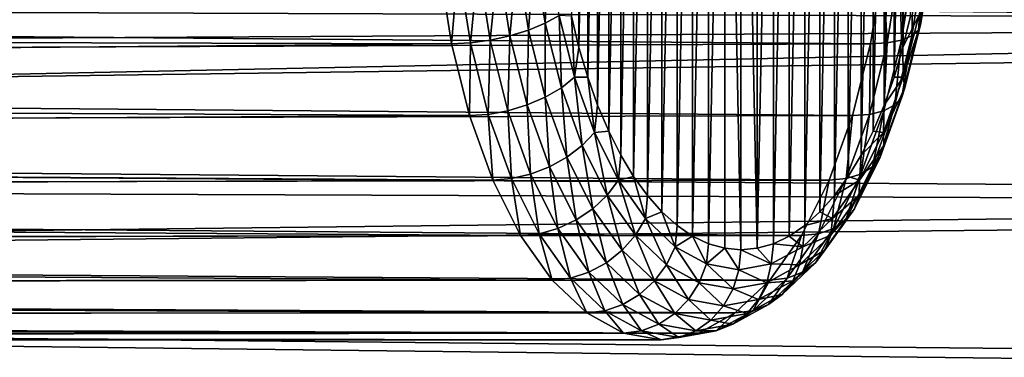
# Model space of a CAD drawing. Header units: metres. Extents: x -27 to 247, y -27 to 27.
# Tile 21 of 34: x 80.25 to 91.19, y -5.69 to -1.94. Entities that reach past the tile are written whole.
import ezdxf

# ---------------------------------------------------------------- set-up
doc = ezdxf.new("R2010")
doc.units = ezdxf.units.M
doc.layers.add('solid_10271102_01', color=7, linetype='CONTINUOUS')

msp = doc.modelspace()

# ---------------------------------------------------------------- linework, layer by layer
at = {"layer": 'solid_10271102_01'}
for points in [[(88.08136, 4.483047, 199.081985), (88.261665, -4.5, 198.735626), (88.261665, 4.5, 198.735626)], [(88.441971, -4.483047, 198.389267), (88.441933, 4.483054, 198.389328), (88.261665, 4.5, 198.735626)], [(88.261665, -4.5, 198.735626), (88.441971, -4.483047, 198.389267), (88.261665, 4.5, 198.735626)], [(87.90181, 4.431975, 199.42691), (87.724617, 4.347074, 199.767288), (87.724678, -4.347107, 199.767166)], [(87.90181, 4.431975, 199.42691), (87.724678, -4.347107, 199.767166), (87.901863, -4.431996, 199.426804)], [(88.08136, 4.483047, 199.081985), (87.90181, 4.431975, 199.42691), (87.901863, -4.431996, 199.426804)], [(88.08136, 4.483047, 199.081985), (87.901863, -4.431996, 199.426804), (88.081398, -4.483054, 199.081924)], [(88.08136, 4.483047, 199.081985), (88.081398, -4.483054, 199.081924), (88.261665, -4.5, 198.735626)], [(88.441971, -4.483047, 198.389267), (88.621468, 4.431996, 198.044449), (88.441933, 4.483054, 198.389328)], [(88.441971, -4.483047, 198.389267), (88.621521, -4.431975, 198.044342), (88.621468, 4.431996, 198.044449)], [(88.621521, -4.431975, 198.044342), (88.798653, 4.347107, 197.704086), (88.621468, 4.431996, 198.044449)], [(87.724617, 4.347074, 199.767288), (87.551514, 4.229022, 200.099823), (87.551567, -4.229065, 200.099716)], [(87.724617, 4.347074, 199.767288), (87.551567, -4.229065, 200.099716), (87.724678, -4.347107, 199.767166)], [(88.621521, -4.431975, 198.044342), (88.798714, -4.347074, 197.703979), (88.798653, 4.347107, 197.704086)], [(88.798714, -4.347074, 197.703979), (88.971764, 4.229065, 197.371536), (88.798653, 4.347107, 197.704086)], [(87.551514, 4.229022, 200.099823), (87.383949, 4.078821, 200.421692), (87.384003, -4.078873, 200.4216)], [(87.551514, 4.229022, 200.099823), (87.384003, -4.078873, 200.4216), (87.551567, -4.229065, 200.099716)], [(88.798714, -4.347074, 197.703979), (88.971825, -4.229022, 197.371429), (88.971764, 4.229065, 197.371536)], [(88.971825, -4.229022, 197.371429), (89.139328, 4.078873, 197.049652), (88.971764, 4.229065, 197.371536)], [(87.383949, 4.078821, 200.421692), (87.223083, 3.897555, 200.730713), (87.223145, -3.897623, 200.730621)], [(87.383949, 4.078821, 200.421692), (87.223145, -3.897623, 200.730621), (87.384003, -4.078873, 200.4216)], [(88.971825, -4.229022, 197.371429), (89.139381, -4.078821, 197.049561), (89.139328, 4.078873, 197.049652)], [(89.139381, -4.078821, 197.049561), (89.300194, 3.897623, 196.740646), (89.139328, 4.078873, 197.049652)], [(87.223083, 3.897555, 200.730713), (87.070145, 3.68661, 201.024521), (87.070198, -3.686692, 201.024414)], [(87.223083, 3.897555, 200.730713), (87.070198, -3.686692, 201.024414), (87.223145, -3.897623, 200.730621)], [(89.139381, -4.078821, 197.049561), (89.300247, -3.897555, 196.74054), (89.300194, 3.897623, 196.740646)], [(89.300247, -3.897555, 196.74054), (89.453133, 3.686692, 196.446838), (89.300194, 3.897623, 196.740646)], [(87.070145, 3.68661, 201.024521), (86.926285, 3.447636, 201.300858), (86.926338, -3.447728, 201.300766)], [(87.070145, 3.68661, 201.024521), (86.926338, -3.447728, 201.300766), (87.070198, -3.686692, 201.024414)], [(89.300247, -3.897555, 196.74054), (89.453186, -3.68661, 196.446732), (89.453133, 3.686692, 196.446838)], [(89.453186, -3.68661, 196.446732), (89.596992, 3.447728, 196.170486), (89.453133, 3.686692, 196.446838)], [(86.926285, 3.447636, 201.300858), (86.79261, 3.182441, 201.557663), (86.792656, -3.18254, 201.557571)], [(86.926285, 3.447636, 201.300858), (86.792656, -3.18254, 201.557571), (86.926338, -3.447728, 201.300766)], [(89.453186, -3.68661, 196.446732), (89.597046, -3.447636, 196.170395), (89.596992, 3.447728, 196.170486)], [(89.597046, -3.447636, 196.170395), (89.730675, 3.18254, 195.913681), (89.596992, 3.447728, 196.170486)], [(86.79261, 3.182441, 201.557663), (86.67009, 2.892972, 201.793015), (86.670135, -2.89308, 201.792938)], [(86.79261, 3.182441, 201.557663), (86.670135, -2.89308, 201.792938), (86.792656, -3.18254, 201.557571)], [(89.597046, -3.447636, 196.170395), (89.730721, -3.182441, 195.913589), (89.730675, 3.18254, 195.913681)], [(89.730721, -3.182441, 195.913589), (89.853195, 2.89308, 195.678329), (89.730675, 3.18254, 195.913681)], [(86.67009, 2.892972, 201.793015), (86.559677, 2.581393, 202.005127), (86.559708, -2.581508, 202.005051)], [(86.67009, 2.892972, 201.793015), (86.559708, -2.581508, 202.005051), (86.670135, -2.89308, 201.792938)], [(89.730721, -3.182441, 195.913589), (89.853241, -2.892972, 195.678238), (89.853195, 2.89308, 195.678329)], [(89.853241, -2.892972, 195.678238), (89.963623, 2.581508, 195.466202), (89.853195, 2.89308, 195.678329)], [(86.559677, 2.581393, 202.005127), (86.46225, 2.250256, 202.192261), (86.462288, -2.250378, 202.1922)], [(86.559677, 2.581393, 202.005127), (86.462288, -2.250378, 202.1922), (86.559708, -2.581508, 202.005051)], [(89.853241, -2.892972, 195.678238), (89.963661, -2.581393, 195.466125), (89.963623, 2.581508, 195.466202)], [(89.963661, -2.581393, 195.466125), (90.061043, 2.250378, 195.279053), (89.963623, 2.581508, 195.466202)], [(86.46225, 2.250256, 202.192261), (86.378571, -1.902185, 202.353012), (86.462288, -2.250378, 202.1922)], [(89.963661, -2.581393, 195.466125), (90.061081, -2.250256, 195.278992), (90.061043, 2.250378, 195.279053)], [(90.061081, -2.250256, 195.278992), (90.14476, 1.902185, 195.11824), (90.061043, 2.250378, 195.279053)], [(90.061081, -2.250256, 195.278992), (90.144791, -1.902057, 195.118179), (90.14476, 1.902185, 195.11824)], [(106.183044, -2.005327, 134.786758), (106.12381, 0, 134.898148), (26.47212, -1.215246, 92.49424)], [(121.087669, -2.005327, 106.755226), (26.447439, -1.668224, 56.390015), (26.5, 0, 56.31918)], [(121.087669, -2.005327, 106.755226), (26.5, 0, 56.31918), (121.146904, 0, 106.643829)], [(85.966034, -1.210998, 202.93187), (86.088181, -1.981594, 202.69722), (86.126244, -1.159042, 202.783966)], [(86.088181, -1.981594, 202.69722), (86.243156, -1.896576, 202.559387), (86.126244, -1.159042, 202.783966)], [(106.183044, -2.005327, 134.786758), (26.47212, -1.215246, 92.49424), (26.387676, -2.437326, 92.290291)], [(85.342163, -1.325836, 203.118362), (85.475899, -2.169505, 202.86145), (85.563881, -1.296544, 203.103378)], [(85.475899, -2.169505, 202.86145), (85.694664, -2.121575, 202.852142), (85.563881, -1.296544, 203.103378)], [(85.563881, -1.296544, 203.103378), (85.694664, -2.121575, 202.852142), (85.775383, -1.257613, 203.040161)], [(85.694664, -2.121575, 202.852142), (85.902237, -2.057871, 202.796463), (85.775383, -1.257613, 203.040161)], [(85.775383, -1.257613, 203.040161), (85.902237, -2.057871, 202.796463), (85.966034, -1.210998, 202.93187)], [(85.902237, -2.057871, 202.796463), (86.088181, -1.981594, 202.69722), (85.966034, -1.210998, 202.93187)], [(90.161346, -2.121575, 194.271729), (90.29213, -1.296544, 194.020493), (90.234802, -2.057871, 194.473694)], [(90.177231, -1.325836, 193.830276), (90.29213, -1.296544, 194.020493), (90.161346, -2.121575, 194.271729)], [(90.234802, -2.057871, 194.473694), (90.361656, -1.257613, 194.230011), (90.260155, -1.981594, 194.682938)], [(90.29213, -1.296544, 194.020493), (90.361656, -1.257613, 194.230011), (90.234802, -2.057871, 194.473694)], [(90.260155, -1.981594, 194.682938), (90.382309, -1.210998, 194.448288), (90.236137, -1.896576, 194.888947)], [(90.361656, -1.257613, 194.230011), (90.382309, -1.210998, 194.448288), (90.260155, -1.981594, 194.682938)], [(84.91275, -1.350165, 203.003159), (26.464624, -1.368844, 172.571625), (26.420818, -2.046899, 172.298508)], [(85.048943, -2.209317, 202.741531), (84.91275, -1.350165, 203.003159), (26.420818, -2.046899, 172.298508)], [(89.836563, -1.350165, 193.544601), (89.700371, -2.209317, 193.806213), (26.446934, -1.676216, 160.651291)], [(85.121353, -1.344015, 203.084351), (84.91275, -1.350165, 203.003159), (85.048943, -2.209317, 202.741531)], [(85.121353, -1.344015, 203.084351), (85.048943, -2.209317, 202.741531), (85.25692, -2.199254, 202.823914)], [(85.121353, -1.344015, 203.084351), (85.25692, -2.199254, 202.823914), (85.342163, -1.325836, 203.118362)], [(85.25692, -2.199254, 202.823914), (85.475899, -2.169505, 202.86145), (85.342163, -1.325836, 203.118362)], [(89.887146, -2.199254, 193.929337), (89.700371, -2.209317, 193.806213), (89.836563, -1.350165, 193.544601)], [(89.887146, -2.199254, 193.929337), (89.836563, -1.350165, 193.544601), (90.02272, -1.344015, 193.668915)], [(89.887146, -2.199254, 193.929337), (90.02272, -1.344015, 193.668915), (90.043488, -2.169505, 194.087189)], [(90.02272, -1.344015, 193.668915), (90.177231, -1.325836, 193.830276), (90.043488, -2.169505, 194.087189)], [(90.043488, -2.169505, 194.087189), (90.177231, -1.325836, 193.830276), (90.161346, -2.121575, 194.271729)], [(121.087669, -2.005327, 106.755226), (26.290964, -3.321932, 56.60289), (26.447439, -1.668224, 56.390015)], [(89.700371, -2.209317, 193.806213), (26.385237, -2.4635, 160.980972), (26.446934, -1.676216, 160.651291)], [(86.088181, -1.981594, 202.69722), (86.267235, -2.698136, 202.353256), (86.243156, -1.896576, 202.559387)], [(86.243156, -1.896576, 202.559387), (86.414528, -2.582376, 202.230179), (86.378571, -1.902185, 202.353012)], [(86.267235, -2.698136, 202.353256), (86.414528, -2.582376, 202.230179), (86.243156, -1.896576, 202.559387)], [(86.414528, -2.582376, 202.230179), (86.462288, -2.250378, 202.1922), (86.378571, -1.902185, 202.353012)], [(90.236137, -1.896576, 194.888947), (90.144791, -1.902057, 195.118179), (90.061081, -2.250256, 195.278992)], [(90.064766, -2.582376, 195.218155), (90.236137, -1.896576, 194.888947), (90.061081, -2.250256, 195.278992)], [(90.260155, -1.981594, 194.682938), (90.236137, -1.896576, 194.888947), (90.064766, -2.582376, 195.218155)], [(106.183044, -2.005327, 134.786758), (26.387676, -2.437326, 92.290291), (26.244413, -3.671621, 91.94207)], [(106.359795, -3.979029, 134.45433), (106.183044, -2.005327, 134.786758), (26.244413, -3.671621, 91.94207)], [(121.087669, -2.005327, 106.755226), (120.910912, -3.97903, 107.087654), (26.290964, -3.321932, 56.60289)], [(85.048943, -2.209317, 202.741531), (26.420818, -2.046899, 172.298508), (26.360889, -2.711767, 171.906662)], [(85.694664, -2.121575, 202.852142), (85.886368, -2.888735, 202.483887), (85.902237, -2.057871, 202.796463)], [(85.886368, -2.888735, 202.483887), (86.088188, -2.801995, 202.43927), (85.902237, -2.057871, 202.796463)], [(85.902237, -2.057871, 202.796463), (86.088188, -2.801995, 202.43927), (86.088181, -1.981594, 202.69722)], [(86.088188, -2.801995, 202.43927), (86.267235, -2.698136, 202.353256), (86.088181, -1.981594, 202.69722)], [(90.048859, -2.801995, 194.830887), (90.234802, -2.057871, 194.473694), (90.0811, -2.698136, 195.026901)], [(90.161346, -2.121575, 194.271729), (90.234802, -2.057871, 194.473694), (90.048859, -2.801995, 194.830887)], [(90.0811, -2.698136, 195.026901), (90.260155, -1.981594, 194.682938), (90.064766, -2.582376, 195.218155)], [(90.234802, -2.057871, 194.473694), (90.260155, -1.981594, 194.682938), (90.0811, -2.698136, 195.026901)], [(85.25692, -2.199254, 202.823914), (85.455643, -2.994502, 202.442169), (85.475899, -2.169505, 202.86145)], [(85.455643, -2.994502, 202.442169), (85.671928, -2.953997, 202.484879), (85.475899, -2.169505, 202.86145)], [(85.475899, -2.169505, 202.86145), (85.671928, -2.953997, 202.484879), (85.694664, -2.121575, 202.852142)], [(85.671928, -2.953997, 202.484879), (85.886368, -2.888735, 202.483887), (85.694664, -2.121575, 202.852142)], [(89.847458, -2.953997, 194.46376), (90.043488, -2.169505, 194.087189), (89.96965, -2.888735, 194.639984)], [(89.887146, -2.199254, 193.929337), (90.043488, -2.169505, 194.087189), (89.847458, -2.953997, 194.46376)], [(89.96965, -2.888735, 194.639984), (90.161346, -2.121575, 194.271729), (90.048859, -2.801995, 194.830887)], [(90.043488, -2.169505, 194.087189), (90.161346, -2.121575, 194.271729), (89.96965, -2.888735, 194.639984)], [(85.248573, -3.008205, 202.358047), (85.048943, -2.209317, 202.741531), (26.360889, -2.711767, 171.906662)], [(89.700371, -2.209317, 193.806213), (89.50074, -3.008205, 194.189713), (26.385237, -2.4635, 160.980972)], [(85.25692, -2.199254, 202.823914), (85.048943, -2.209317, 202.741531), (85.248573, -3.008205, 202.358047)], [(85.25692, -2.199254, 202.823914), (85.248573, -3.008205, 202.358047), (85.455643, -2.994502, 202.442169)], [(86.414528, -2.582376, 202.230179), (86.559708, -2.581508, 202.005051), (86.462288, -2.250378, 202.1922)], [(89.688423, -2.994502, 194.311081), (89.50074, -3.008205, 194.189713), (89.700371, -2.209317, 193.806213)], [(89.688423, -2.994502, 194.311081), (89.700371, -2.209317, 193.806213), (89.887146, -2.199254, 193.929337)], [(89.688423, -2.994502, 194.311081), (89.887146, -2.199254, 193.929337), (89.847458, -2.953997, 194.46376)], [(90.064766, -2.582376, 195.218155), (90.061081, -2.250256, 195.278992), (89.963661, -2.581393, 195.466125)], [(89.50074, -3.008205, 194.189713), (26.307087, -3.191739, 161.434402), (26.385237, -2.4635, 160.980972)], [(86.267235, -2.698136, 202.353256), (86.498306, -3.341081, 201.909378), (86.414528, -2.582376, 202.230179)], [(86.414528, -2.582376, 202.230179), (86.635689, -3.197736, 201.805344), (86.559708, -2.581508, 202.005051)], [(86.498306, -3.341081, 201.909378), (86.635689, -3.197736, 201.805344), (86.414528, -2.582376, 202.230179)], [(86.635689, -3.197736, 201.805344), (86.670135, -2.89308, 201.792938), (86.559708, -2.581508, 202.005051)], [(89.843605, -3.197736, 195.64299), (90.064766, -2.582376, 195.218155), (89.853241, -2.892972, 195.678238)], [(90.0811, -2.698136, 195.026901), (90.064766, -2.582376, 195.218155), (89.843605, -3.197736, 195.64299)], [(90.064766, -2.582376, 195.218155), (89.963661, -2.581393, 195.466125), (89.853241, -2.892972, 195.678238)], [(85.248573, -3.008205, 202.358047), (26.360889, -2.711767, 171.906662), (26.287085, -3.352298, 171.389404)], [(86.088188, -2.801995, 202.43927), (86.328148, -3.469689, 201.978302), (86.267235, -2.698136, 202.353256)], [(86.328148, -3.469689, 201.978302), (86.498306, -3.341081, 201.909378), (86.267235, -2.698136, 202.353256)], [(89.850029, -3.341081, 195.470779), (90.0811, -2.698136, 195.026901), (89.843605, -3.197736, 195.64299)], [(90.048859, -2.801995, 194.830887), (90.0811, -2.698136, 195.026901), (89.850029, -3.341081, 195.470779)], [(85.886368, -2.888735, 202.483887), (86.133766, -3.577098, 202.008652), (86.088188, -2.801995, 202.43927)], [(86.133766, -3.577098, 202.008652), (86.328148, -3.469689, 201.978302), (86.088188, -2.801995, 202.43927)], [(89.808891, -3.469689, 195.291855), (90.048859, -2.801995, 194.830887), (89.850029, -3.341081, 195.470779)], [(89.96965, -2.888735, 194.639984), (90.048859, -2.801995, 194.830887), (89.808891, -3.469689, 195.291855)], [(85.671928, -2.953997, 202.484879), (85.924911, -3.657911, 201.998901), (85.886368, -2.888735, 202.483887)], [(85.924911, -3.657911, 201.998901), (86.133766, -3.577098, 202.008652), (85.886368, -2.888735, 202.483887)], [(86.635689, -3.197736, 201.805344), (86.792656, -3.18254, 201.557571), (86.670135, -2.89308, 201.792938)], [(89.722252, -3.577098, 195.115219), (89.96965, -2.888735, 194.639984), (89.808891, -3.469689, 195.291855)], [(89.847458, -2.953997, 194.46376), (89.96965, -2.888735, 194.639984), (89.722252, -3.577098, 195.115219)], [(89.843605, -3.197736, 195.64299), (89.853241, -2.892972, 195.678238), (89.730721, -3.182441, 195.913589)], [(85.506195, -3.725039, 201.863159), (85.248573, -3.008205, 202.358047), (26.287085, -3.352298, 171.389404)], [(89.50074, -3.008205, 194.189713), (89.243118, -3.725039, 194.684601), (26.307087, -3.191739, 161.434402)], [(85.455643, -2.994502, 202.442169), (85.248573, -3.008205, 202.358047), (85.506195, -3.725039, 201.863159)], [(85.455643, -2.994502, 202.442169), (85.712097, -3.708068, 201.949539), (85.671928, -2.953997, 202.484879)], [(85.455643, -2.994502, 202.442169), (85.506195, -3.725039, 201.863159), (85.712097, -3.708068, 201.949539)], [(85.712097, -3.708068, 201.949539), (85.924911, -3.657911, 201.998901), (85.671928, -2.953997, 202.484879)], [(89.431976, -3.708068, 194.803711), (89.243118, -3.725039, 194.684601), (89.50074, -3.008205, 194.189713)], [(89.431976, -3.708068, 194.803711), (89.50074, -3.008205, 194.189713), (89.688423, -2.994502, 194.311081)], [(89.431976, -3.708068, 194.803711), (89.688423, -2.994502, 194.311081), (89.594475, -3.657911, 194.949738)], [(89.594475, -3.657911, 194.949738), (89.847458, -2.953997, 194.46376), (89.722252, -3.577098, 195.115219)], [(89.688423, -2.994502, 194.311081), (89.847458, -2.953997, 194.46376), (89.594475, -3.657911, 194.949738)], [(89.243118, -3.725039, 194.684601), (26.219706, -3.844141, 162.004044), (26.307087, -3.191739, 161.434402)], [(86.498306, -3.341081, 201.909378), (86.775093, -3.892889, 201.377686), (86.635689, -3.197736, 201.805344)], [(86.635689, -3.197736, 201.805344), (86.900597, -3.725869, 201.296463), (86.792656, -3.18254, 201.557571)], [(86.775093, -3.892889, 201.377686), (86.900597, -3.725869, 201.296463), (86.635689, -3.197736, 201.805344)], [(86.900597, -3.725869, 201.296463), (86.926338, -3.447728, 201.300766), (86.792656, -3.18254, 201.557571)], [(89.578697, -3.725869, 196.151871), (89.843605, -3.197736, 195.64299), (89.597046, -3.447636, 196.170395)], [(89.850029, -3.341081, 195.470779), (89.843605, -3.197736, 195.64299), (89.578697, -3.725869, 196.151871)], [(89.843605, -3.197736, 195.64299), (89.730721, -3.182441, 195.913589), (89.597046, -3.447636, 196.170395)], [(120.910912, -3.97903, 107.087654), (26.034891, -4.943117, 56.958344), (26.290964, -3.321932, 56.60289)], [(85.506195, -3.725039, 201.863159), (26.287085, -3.352298, 171.389404), (26.203999, -3.949591, 170.745651)], [(86.328148, -3.469689, 201.978302), (86.615585, -4.042738, 201.426147), (86.498306, -3.341081, 201.909378)], [(86.615585, -4.042738, 201.426147), (86.775093, -3.892889, 201.377686), (86.498306, -3.341081, 201.909378)], [(89.57325, -3.892889, 196.002472), (89.850029, -3.341081, 195.470779), (89.578697, -3.725869, 196.151871)], [(89.808891, -3.469689, 195.291855), (89.850029, -3.341081, 195.470779), (89.57325, -3.892889, 196.002472)], [(86.133766, -3.577098, 202.008652), (86.430099, -4.167886, 201.439392), (86.328148, -3.469689, 201.978302)], [(86.430099, -4.167886, 201.439392), (86.615585, -4.042738, 201.426147), (86.328148, -3.469689, 201.978302)], [(86.900597, -3.725869, 201.296463), (87.070198, -3.686692, 201.024414), (86.926338, -3.447728, 201.300766)], [(89.578697, -3.725869, 196.151871), (89.597046, -3.447636, 196.170395), (89.453186, -3.68661, 196.446732)], [(89.521454, -4.042738, 195.844025), (89.808891, -3.469689, 195.291855), (89.57325, -3.892889, 196.002472)], [(89.722252, -3.577098, 195.115219), (89.808891, -3.469689, 195.291855), (89.521454, -4.042738, 195.844025)], [(85.924911, -3.657911, 201.998901), (86.227943, -4.262046, 201.416779), (86.133766, -3.577098, 202.008652)], [(86.227943, -4.262046, 201.416779), (86.430099, -4.167886, 201.439392), (86.133766, -3.577098, 202.008652)], [(89.425919, -4.167886, 195.684479), (89.722252, -3.577098, 195.115219), (89.521454, -4.042738, 195.844025)], [(89.594475, -3.657911, 194.949738), (89.722252, -3.577098, 195.115219), (89.425919, -4.167886, 195.684479)], [(106.359795, -3.979029, 134.45433), (26.244413, -3.671621, 91.94207), (26.037815, -4.927699, 91.434753)], [(85.712097, -3.708068, 201.949539), (85.506195, -3.725039, 201.863159), (85.814789, -4.340265, 201.270355)], [(85.712097, -3.708068, 201.949539), (86.019279, -4.320487, 201.359436), (85.924911, -3.657911, 201.998901)], [(85.712097, -3.708068, 201.949539), (85.814789, -4.340265, 201.270355), (86.019279, -4.320487, 201.359436)], [(86.019279, -4.320487, 201.359436), (86.227943, -4.262046, 201.416779), (85.924911, -3.657911, 201.998901)], [(86.900597, -3.725869, 201.296463), (87.202026, -4.152371, 200.717407), (87.070198, -3.686692, 201.024414)], [(87.202026, -4.152371, 200.717407), (87.223145, -3.897623, 200.730621), (87.070198, -3.686692, 201.024414)], [(89.124786, -4.320487, 195.393814), (89.243118, -3.725039, 194.684601), (89.431976, -3.708068, 194.803711)], [(89.124786, -4.320487, 195.393814), (89.431976, -3.708068, 194.803711), (89.291443, -4.262046, 195.531845)], [(89.291443, -4.262046, 195.531845), (89.594475, -3.657911, 194.949738), (89.425919, -4.167886, 195.684479)], [(89.431976, -3.708068, 194.803711), (89.594475, -3.657911, 194.949738), (89.291443, -4.262046, 195.531845)], [(89.578697, -3.725869, 196.151871), (89.453186, -3.68661, 196.446732), (89.300247, -3.897555, 196.74054)], [(85.814789, -4.340265, 201.270355), (85.506195, -3.725039, 201.863159), (26.203999, -3.949591, 170.745651)], [(89.243118, -3.725039, 194.684601), (88.934525, -4.340265, 195.27739), (26.219706, -3.844141, 162.004044)], [(86.775093, -3.892889, 201.377686), (87.090034, -4.33851, 200.772675), (86.900597, -3.725869, 201.296463)], [(87.090034, -4.33851, 200.772675), (87.202026, -4.152371, 200.717407), (86.900597, -3.725869, 201.296463)], [(89.124786, -4.320487, 195.393814), (88.934525, -4.340265, 195.27739), (89.243118, -3.725039, 194.684601)], [(89.277267, -4.152371, 196.730911), (89.578697, -3.725869, 196.151871), (89.300247, -3.897555, 196.74054)], [(89.57325, -3.892889, 196.002472), (89.578697, -3.725869, 196.151871), (89.277267, -4.152371, 196.730911)], [(88.934525, -4.340265, 195.27739), (26.131025, -4.406755, 162.682281), (26.219706, -3.844141, 162.004044)], [(86.615585, -4.042738, 201.426147), (86.942657, -4.505512, 200.797852), (86.775093, -3.892889, 201.377686)], [(86.942657, -4.505512, 200.797852), (87.090034, -4.33851, 200.772675), (86.775093, -3.892889, 201.377686)], [(87.202026, -4.152371, 200.717407), (87.384003, -4.078873, 200.4216), (87.223145, -3.897623, 200.730621)], [(89.277267, -4.152371, 196.730911), (89.300247, -3.897555, 196.74054), (89.139381, -4.078821, 197.049561)], [(89.258301, -4.33851, 196.607483), (89.57325, -3.892889, 196.002472), (89.277267, -4.152371, 196.730911)], [(89.521454, -4.042738, 195.844025), (89.57325, -3.892889, 196.002472), (89.258301, -4.33851, 196.607483)], [(120.910912, -3.97903, 107.087654), (120.619415, -5.88998, 107.63588), (26.034891, -4.943117, 56.958344)], [(106.651299, -5.88998, 133.906097), (106.359795, -3.979029, 134.45433), (26.037815, -4.927699, 91.434753)], [(85.814789, -4.340265, 201.270355), (26.203999, -3.949591, 170.745651), (26.118629, -4.479821, 169.983261)], [(86.430099, -4.167886, 201.439392), (86.767296, -4.644986, 200.791656), (86.615585, -4.042738, 201.426147)], [(86.767296, -4.644986, 200.791656), (86.942657, -4.505512, 200.797852), (86.615585, -4.042738, 201.426147)], [(89.194382, -4.505512, 196.472321), (89.521454, -4.042738, 195.844025), (89.258301, -4.33851, 196.607483)], [(89.425919, -4.167886, 195.684479), (89.521454, -4.042738, 195.844025), (89.194382, -4.505512, 196.472321)], [(87.090034, -4.33851, 200.772675), (87.434555, -4.665787, 200.11087), (87.202026, -4.152371, 200.717407)], [(87.202026, -4.152371, 200.717407), (87.531769, -4.465607, 200.084), (87.384003, -4.078873, 200.4216)], [(87.434555, -4.665787, 200.11087), (87.531769, -4.465607, 200.084), (87.202026, -4.152371, 200.717407)], [(87.531769, -4.465607, 200.084), (87.551567, -4.229065, 200.099716), (87.384003, -4.078873, 200.4216)], [(88.947533, -4.465607, 197.364334), (89.277267, -4.152371, 196.730911), (88.971825, -4.229022, 197.371429)], [(89.258301, -4.33851, 196.607483), (89.277267, -4.152371, 196.730911), (88.947533, -4.465607, 197.364334)], [(89.277267, -4.152371, 196.730911), (89.139381, -4.078821, 197.049561), (88.971825, -4.229022, 197.371429)], [(86.019279, -4.320487, 201.359436), (86.36882, -4.815055, 200.687973), (86.227943, -4.262046, 201.416779)], [(86.227943, -4.262046, 201.416779), (86.572754, -4.749925, 200.75441), (86.430099, -4.167886, 201.439392)], [(86.36882, -4.815055, 200.687973), (86.572754, -4.749925, 200.75441), (86.227943, -4.262046, 201.416779)], [(86.572754, -4.749925, 200.75441), (86.767296, -4.644986, 200.791656), (86.430099, -4.167886, 201.439392)], [(87.531769, -4.465607, 200.084), (87.724678, -4.347107, 199.767166), (87.551567, -4.229065, 200.099716)], [(88.947533, -4.465607, 197.364334), (88.971825, -4.229022, 197.371429), (88.798714, -4.347074, 197.703979)], [(88.946632, -4.749925, 196.194229), (89.291443, -4.262046, 195.531845), (89.088722, -4.644986, 196.332214)], [(89.124786, -4.320487, 195.393814), (89.291443, -4.262046, 195.531845), (88.946632, -4.749925, 196.194229)], [(89.088722, -4.644986, 196.332214), (89.425919, -4.167886, 195.684479), (89.194382, -4.505512, 196.472321)], [(89.291443, -4.262046, 195.531845), (89.425919, -4.167886, 195.684479), (89.088722, -4.644986, 196.332214)], [(86.165924, -4.837102, 200.595825), (85.814789, -4.340265, 201.270355), (26.118629, -4.479821, 169.983261)], [(88.934525, -4.340265, 195.27739), (88.583382, -4.837102, 195.951935), (26.131025, -4.406755, 162.682281)], [(86.019279, -4.320487, 201.359436), (85.814789, -4.340265, 201.270355), (86.165924, -4.837102, 200.595825)], [(86.019279, -4.320487, 201.359436), (86.165924, -4.837102, 200.595825), (86.36882, -4.815055, 200.687973)], [(86.942657, -4.505512, 200.797852), (87.300438, -4.845387, 200.11055), (87.090034, -4.33851, 200.772675)], [(87.300438, -4.845387, 200.11055), (87.434555, -4.665787, 200.11087), (87.090034, -4.33851, 200.772675)], [(87.531769, -4.465607, 200.084), (87.880814, -4.657033, 199.413483), (87.724678, -4.347107, 199.767166)], [(87.880814, -4.657033, 199.413483), (87.901863, -4.431996, 199.426804), (87.724678, -4.347107, 199.767166)], [(88.775246, -4.815055, 196.065277), (88.583382, -4.837102, 195.951935), (88.934525, -4.340265, 195.27739)], [(88.947533, -4.465607, 197.364334), (88.798714, -4.347074, 197.703979), (88.621521, -4.431975, 198.044342)], [(88.775246, -4.815055, 196.065277), (88.934525, -4.340265, 195.27739), (89.124786, -4.320487, 195.393814)], [(88.775246, -4.815055, 196.065277), (89.124786, -4.320487, 195.393814), (88.946632, -4.749925, 196.194229)], [(88.91378, -4.665787, 197.269287), (89.258301, -4.33851, 196.607483), (88.947533, -4.465607, 197.364334)], [(89.194382, -4.505512, 196.472321), (89.258301, -4.33851, 196.607483), (88.91378, -4.665787, 197.269287)], [(86.165924, -4.837102, 200.595825), (26.118629, -4.479821, 169.983261), (26.039633, -4.917611, 169.121796)], [(88.583382, -4.837102, 195.951935), (26.049343, -4.866412, 163.460663), (26.131025, -4.406755, 162.682281)], [(87.434555, -4.665787, 200.11087), (87.799248, -4.865794, 199.410294), (87.531769, -4.465607, 200.084)], [(87.799248, -4.865794, 199.410294), (87.880814, -4.657033, 199.413483), (87.531769, -4.465607, 200.084)], [(87.880814, -4.657033, 199.413483), (88.081398, -4.483054, 199.081924), (87.901863, -4.431996, 199.426804)], [(87.880814, -4.657033, 199.413483), (88.239647, -4.721427, 198.724167), (88.081398, -4.483054, 199.081924)], [(88.239647, -4.721427, 198.724167), (88.261665, -4.5, 198.735626), (88.081398, -4.483054, 199.081924)], [(88.59848, -4.657033, 198.034851), (88.441971, -4.483047, 198.389267), (88.261665, -4.5, 198.735626)], [(88.59848, -4.657033, 198.034851), (88.621521, -4.431975, 198.044342), (88.441971, -4.483047, 198.389267)], [(88.59848, -4.657033, 198.034851), (88.947533, -4.465607, 197.364334), (88.621521, -4.431975, 198.044342)], [(88.91378, -4.665787, 197.269287), (88.947533, -4.465607, 197.364334), (88.59848, -4.657033, 198.034851)], [(86.767296, -4.644986, 200.791656), (87.136147, -4.995383, 200.083084), (86.942657, -4.505512, 200.797852)], [(87.136147, -4.995383, 200.083084), (87.300438, -4.845387, 200.11055), (86.942657, -4.505512, 200.797852)], [(88.239647, -4.721427, 198.724167), (88.59848, -4.657033, 198.034851), (88.261665, -4.5, 198.735626)], [(88.836601, -4.845387, 197.159607), (89.194382, -4.505512, 196.472321), (88.91378, -4.665787, 197.269287)], [(89.088722, -4.644986, 196.332214), (89.194382, -4.505512, 196.472321), (88.836601, -4.845387, 197.159607)], [(86.572754, -4.749925, 200.75441), (86.949944, -5.108237, 200.029831), (86.767296, -4.644986, 200.791656)], [(86.949944, -5.108237, 200.029831), (87.136147, -4.995383, 200.083084), (86.767296, -4.644986, 200.791656)], [(87.300438, -4.845387, 200.11055), (87.679169, -5.053093, 199.383026), (87.434555, -4.665787, 200.11087)], [(87.679169, -5.053093, 199.383026), (87.799248, -4.865794, 199.410294), (87.434555, -4.665787, 200.11087)], [(87.799248, -4.865794, 199.410294), (88.174171, -4.933075, 198.690079), (87.880814, -4.657033, 199.413483)], [(87.880814, -4.657033, 199.413483), (88.174171, -4.933075, 198.690079), (88.239647, -4.721427, 198.724167)], [(88.549088, -4.865794, 197.969864), (88.59848, -4.657033, 198.034851), (88.239647, -4.721427, 198.724167)], [(88.549088, -4.865794, 197.969864), (88.91378, -4.665787, 197.269287), (88.59848, -4.657033, 198.034851)], [(88.836601, -4.845387, 197.159607), (88.91378, -4.665787, 197.269287), (88.549088, -4.865794, 197.969864)], [(88.719872, -4.995383, 197.040787), (89.088722, -4.644986, 196.332214), (88.836601, -4.845387, 197.159607)], [(88.946632, -4.749925, 196.194229), (89.088722, -4.644986, 196.332214), (88.719872, -4.995383, 197.040787)], [(86.36882, -4.815055, 200.687973), (86.751183, -5.178281, 199.953476), (86.572754, -4.749925, 200.75441)], [(86.751183, -5.178281, 199.953476), (86.949944, -5.108237, 200.029831), (86.572754, -4.749925, 200.75441)], [(88.174171, -4.933075, 198.690079), (88.549088, -4.865794, 197.969864), (88.239647, -4.721427, 198.724167)], [(88.569443, -5.108237, 196.918808), (88.946632, -4.749925, 196.194229), (88.719872, -4.995383, 197.040787)], [(88.775246, -4.815055, 196.065277), (88.946632, -4.749925, 196.194229), (88.569443, -5.108237, 196.918808)], [(86.550041, -5.201993, 199.857941), (26.039633, -4.917611, 169.121796), (25.976608, -5.241219, 168.191666)], [(88.199272, -5.201993, 196.689804), (25.982733, -5.210337, 164.329544), (26.049343, -4.866412, 163.460663)], [(86.550041, -5.201993, 199.857941), (86.165924, -4.837102, 200.595825), (26.039633, -4.917611, 169.121796)], [(88.583382, -4.837102, 195.951935), (88.199272, -5.201993, 196.689804), (26.049343, -4.866412, 163.460663)], [(86.36882, -4.815055, 200.687973), (86.165924, -4.837102, 200.595825), (86.550041, -5.201993, 199.857941)], [(86.36882, -4.815055, 200.687973), (86.550041, -5.201993, 199.857941), (86.751183, -5.178281, 199.953476)], [(87.136147, -4.995383, 200.083084), (87.526604, -5.209518, 199.333023), (87.300438, -4.845387, 200.11055)], [(87.526604, -5.209518, 199.333023), (87.679169, -5.053093, 199.383026), (87.300438, -4.845387, 200.11055)], [(87.679169, -5.053093, 199.383026), (88.06852, -5.122963, 198.635086), (87.799248, -4.865794, 199.410294)], [(87.799248, -4.865794, 199.410294), (88.06852, -5.122963, 198.635086), (88.174171, -4.933075, 198.690079)], [(88.45787, -5.053093, 197.887146), (88.549088, -4.865794, 197.969864), (88.174171, -4.933075, 198.690079)], [(88.392883, -5.178281, 196.799789), (88.199272, -5.201993, 196.689804), (88.583382, -4.837102, 195.951935)], [(88.392883, -5.178281, 196.799789), (88.583382, -4.837102, 195.951935), (88.775246, -4.815055, 196.065277)], [(88.392883, -5.178281, 196.799789), (88.775246, -4.815055, 196.065277), (88.569443, -5.108237, 196.918808)], [(88.45787, -5.053093, 197.887146), (88.836601, -4.845387, 197.159607), (88.549088, -4.865794, 197.969864)], [(88.719872, -4.995383, 197.040787), (88.836601, -4.845387, 197.159607), (88.45787, -5.053093, 197.887146)], [(120.619415, -5.88998, 107.63588), (25.687263, -6.512641, 57.456177), (26.034891, -4.943117, 56.958344)], [(106.651299, -5.88998, 133.906097), (26.037815, -4.927699, 91.434753), (25.76354, -6.204028, 90.752083)], [(86.949944, -5.108237, 200.029831), (87.34922, -5.32721, 199.262833), (87.136147, -4.995383, 200.083084)], [(87.34922, -5.32721, 199.262833), (87.526604, -5.209518, 199.333023), (87.136147, -4.995383, 200.083084)], [(88.06852, -5.122963, 198.635086), (88.45787, -5.053093, 197.887146), (88.174171, -4.933075, 198.690079)], [(88.329414, -5.209518, 197.790848), (88.719872, -4.995383, 197.040787), (88.45787, -5.053093, 197.887146)], [(88.569443, -5.108237, 196.918808), (88.719872, -4.995383, 197.040787), (88.329414, -5.209518, 197.790848)], [(86.751183, -5.178281, 199.953476), (87.15593, -5.400257, 199.175949), (86.949944, -5.108237, 200.029831)], [(87.15593, -5.400257, 199.175949), (87.34922, -5.32721, 199.262833), (86.949944, -5.108237, 200.029831)], [(87.526604, -5.209518, 199.333023), (87.928009, -5.281551, 198.561935), (87.679169, -5.053093, 199.383026)], [(87.679169, -5.053093, 199.383026), (87.928009, -5.281551, 198.561935), (88.06852, -5.122963, 198.635086)], [(87.928009, -5.281551, 198.561935), (88.329414, -5.209518, 197.790848), (88.06852, -5.122963, 198.635086)], [(88.329414, -5.209518, 197.790848), (88.45787, -5.053093, 197.887146), (88.06852, -5.122963, 198.635086)], [(88.170166, -5.32721, 197.685806), (88.569443, -5.108237, 196.918808), (88.329414, -5.209518, 197.790848)], [(88.392883, -5.178281, 196.799789), (88.569443, -5.108237, 196.918808), (88.170166, -5.32721, 197.685806)], [(86.95665, -5.424987, 199.076859), (25.976608, -5.241219, 168.191666), (25.936306, -5.436759, 167.228699)], [(87.792664, -5.424987, 197.470886), (25.938646, -5.425627, 165.276062), (25.982733, -5.210337, 164.329544)], [(86.95665, -5.424987, 199.076859), (86.550041, -5.201993, 199.857941), (25.976608, -5.241219, 168.191666)], [(88.199272, -5.201993, 196.689804), (87.792664, -5.424987, 197.470886), (25.982733, -5.210337, 164.329544)], [(86.751183, -5.178281, 199.953476), (86.550041, -5.201993, 199.857941), (86.95665, -5.424987, 199.076859)], [(86.751183, -5.178281, 199.953476), (86.95665, -5.424987, 199.076859), (87.15593, -5.400257, 199.175949)], [(87.34922, -5.32721, 199.262833), (87.759697, -5.400871, 198.474319), (87.526604, -5.209518, 199.333023)], [(87.526604, -5.209518, 199.333023), (87.759697, -5.400871, 198.474319), (87.928009, -5.281551, 198.561935)], [(87.988136, -5.400257, 197.577301), (87.792664, -5.424987, 197.470886), (88.199272, -5.201993, 196.689804)], [(88.170166, -5.32721, 197.685806), (88.329414, -5.209518, 197.790848), (87.928009, -5.281551, 198.561935)], [(87.988136, -5.400257, 197.577301), (88.199272, -5.201993, 196.689804), (88.392883, -5.178281, 196.799789)], [(87.988136, -5.400257, 197.577301), (88.392883, -5.178281, 196.799789), (88.170166, -5.32721, 197.685806)], [(87.15593, -5.400257, 199.175949), (87.572037, -5.474928, 198.376633), (87.34922, -5.32721, 199.262833)], [(87.34922, -5.32721, 199.262833), (87.572037, -5.474928, 198.376633), (87.759697, -5.400871, 198.474319)], [(87.759697, -5.400871, 198.474319), (88.170166, -5.32721, 197.685806), (87.928009, -5.281551, 198.561935)], [(87.988136, -5.400257, 197.577301), (88.170166, -5.32721, 197.685806), (87.759697, -5.400871, 198.474319)], [(86.95665, -5.424987, 199.076859), (25.936306, -5.436759, 167.228699), (25.922962, -5.5, 166.284149)], [(87.374657, -5.5, 198.27388), (86.95665, -5.424987, 199.076859), (25.922962, -5.5, 166.284149)], [(25.938646, -5.425627, 165.276062), (87.374657, -5.5, 198.27388), (25.922962, -5.5, 166.284149)], [(87.792664, -5.424987, 197.470886), (87.374657, -5.5, 198.27388), (25.938646, -5.425627, 165.276062)], [(87.15593, -5.400257, 199.175949), (86.95665, -5.424987, 199.076859), (87.374657, -5.5, 198.27388)], [(87.15593, -5.400257, 199.175949), (87.374657, -5.5, 198.27388), (87.572037, -5.474928, 198.376633)], [(87.572037, -5.474928, 198.376633), (87.374657, -5.5, 198.27388), (87.792664, -5.424987, 197.470886)], [(87.572037, -5.474928, 198.376633), (87.792664, -5.424987, 197.470886), (87.988136, -5.400257, 197.577301)], [(87.572037, -5.474928, 198.376633), (87.988136, -5.400257, 197.577301), (87.759697, -5.400871, 198.474319)]]:
    msp.add_3dface(points, dxfattribs=at)

doc.saveas('drawing.dxf')
